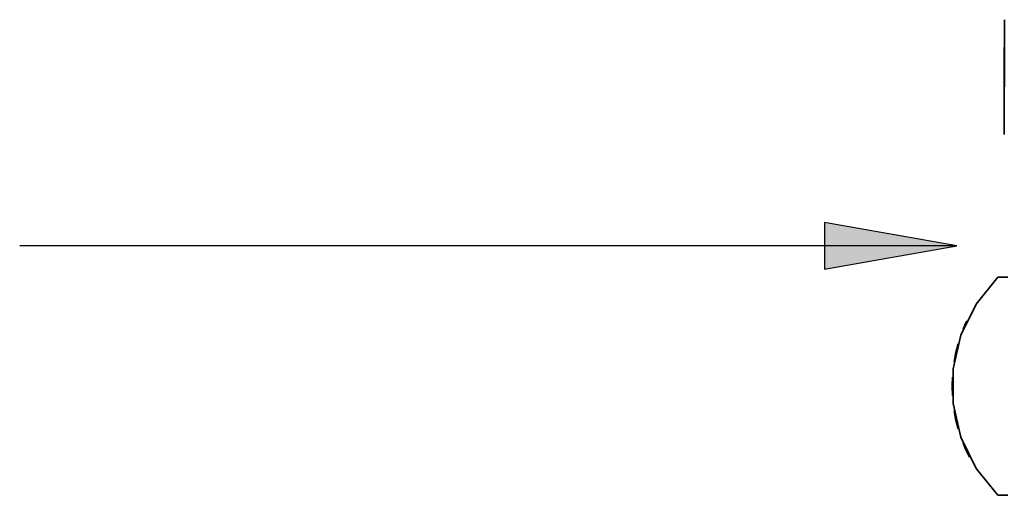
# Model space of a CAD drawing. Header units: metres. Extents: x 9 to 159, y -27 to 58.
# Tile 4 of 46: x 48.995 to 50.484, y -20.83 to -20.11. Entities that reach past the tile are written whole.
import ezdxf

# ---------------------------------------------------------------- set-up
doc = ezdxf.new("R2010")
doc.units = ezdxf.units.M
doc.layers.add('M-EQPM', color=7, linetype='Continuous', lineweight=35)
doc.layers.add('M-EQPM-IDEN', color=7, linetype='Continuous', lineweight=30)

# ---------------------------------------------------------------- blocks, each defined once
blk = doc.blocks.new('HVAC_Boiler_Miura_Standard-Pressure_LX-50SG - Not a Type_ Load Type Catalog-1880931-PLANTA TÉCNICA E LOCAÇÃO - PAV1_ COB_ ANEXO')
at = {"layer": 'M-EQPM'}
for p, q in [((13.6097, -20.1513), (13.6097, -20.2839)), ((13.6154, -20.4997), (13.6001, -20.4997)), ((13.5476, -20.5786), (13.5518, -20.5688)), ((13.5518, -20.5688), (13.5476, -20.5786)), ((13.5518, -20.572), (13.5518, -20.5688)), ((13.553, -20.5661), (13.5547, -20.5661)), ((13.553, -20.5661), (13.5547, -20.5661)), ((13.5518, -20.7609), (13.5476, -20.751)), ((13.5476, -20.751), (13.5518, -20.7609)), ((13.5518, -20.7609), (13.5518, -20.7576)), ((13.5573, -20.7723), (13.5573, -20.7691)), ((13.5573, -20.7691), (13.5573, -20.7723)), ((13.6, -20.8299), (13.6154, -20.8299))]:
    blk.add_line(p, q, dxfattribs=at)
for points in [[(13.6099, -20.2115, 0), (13.6099, -20.2098, 0), (13.6099, -20.2047, 0), (13.6099, -20.1966, 0), (13.6099, -20.1861, 0), (13.6099, -20.1739, 0), (13.6099, -20.1607, 0), (13.6099, -20.1476, 0), (13.6099, -20.1353, 0), (13.6099, -20.1248, 0), (13.6099, -20.1167, 0), (13.6099, -20.1117, 0), (13.6099, -20.1099, 0)], [(13.6001, -20.4997, 0), (13.5671, -20.5405, 0), (13.5442, -20.5876, 0), (13.5324, -20.6386, 0), (13.5324, -20.691, 0), (13.5442, -20.7421, 0), (13.5671, -20.7892, 0), (13.6, -20.8299, 0)], [(13.553, -20.5661, 0), (13.5524, -20.5675, 0), (13.5518, -20.5688, 0)], [(13.553, -20.5661, 0), (13.5524, -20.5675, 0), (13.5518, -20.5688, 0)], [(13.5339, -20.6278, 0), (13.5362, -20.6157, 0), (13.5401, -20.6005, 0)], [(13.5401, -20.6005, 0), (13.5362, -20.6157, 0), (13.5339, -20.6278, 0)], [(13.5314, -20.6788, 0), (13.5309, -20.6649, 0), (13.5314, -20.6509, 0)], [(13.5314, -20.6509, 0), (13.5309, -20.6649, 0), (13.5314, -20.6788, 0)], [(13.5401, -20.7292, 0), (13.5362, -20.714, 0), (13.5339, -20.7019, 0)], [(13.5339, -20.7019, 0), (13.5362, -20.714, 0), (13.5401, -20.7292, 0)], [(13.5518, -20.7609, 0), (13.5545, -20.7666, 0), (13.5573, -20.7723, 0)], [(13.5518, -20.7609, 0), (13.5545, -20.7666, 0), (13.5573, -20.7723, 0)]]:
    blk.add_polyline3d(points, dxfattribs=at)

msp = doc.modelspace()

# ---------------------------------------------------------------- hatches: boundary and pattern name
at = {"layer": 'M-EQPM-IDEN'}
msp.add_hatch(color=256, dxfattribs=at).paths.add_polyline_path([(50.4126, -20.4523), (50.2126, -20.417), (50.2126, -20.4876)])

# ---------------------------------------------------------------- linework, layer by layer
for p, q in [((50.4126, -20.4523), (50.2126, -20.417)), ((50.2126, -20.417), (50.2126, -20.4876)), ((50.4126, -20.4523), (48.9947, -20.4523)), ((50.2126, -20.4876), (50.4126, -20.4523))]:
    msp.add_line(p, q, dxfattribs=at)

# ---------------------------------------------------------------- block references
at = {"layer": 'M-EQPM'}
msp.add_blockref('HVAC_Boiler_Miura_Standard-Pressure_LX-50SG - Not a Type_ Load Type Catalog-1880931-PLANTA TÉCNICA E LOCAÇÃO - PAV1_ COB_ ANEXO', (36.8746, 0), dxfattribs=at)

doc.saveas('drawing.dxf')
